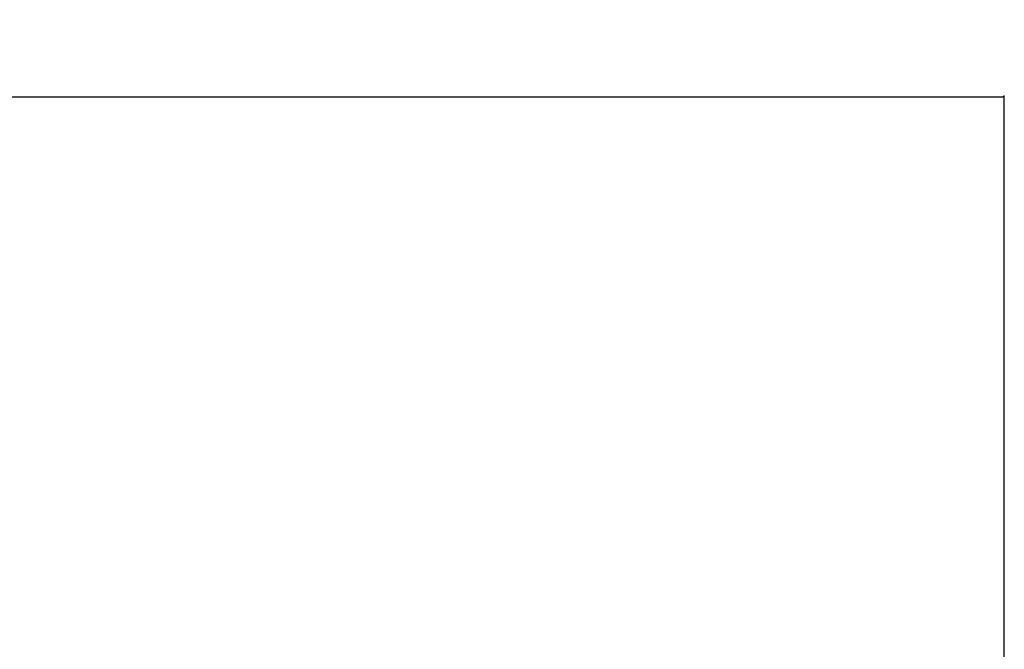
# Model space of a CAD drawing. Extents: x 0 to 59450, y 0 to 42050.
# Tile 71 of 256: x 17341 to 18820, y 21543 to 22489. Entities that reach past the tile are written whole.
import ezdxf

# ---------------------------------------------------------------- set-up
doc = ezdxf.new("R2010")
doc.units = 0
doc.header["$LTSCALE"] = 20
doc.header["$MEASUREMENT"] = 0
doc.layers.get('0').update_dxf_attribs({"linetype": 'CONTINUOUS'})
doc.layers.get('Defpoints').update_dxf_attribs({"linetype": 'CONTINUOUS'})
doc.layers.add('DXF0', color=7, linetype='CONTINUOUS')
doc.dimstyles.new('DXF001', dxfattribs={"dimtxt": 3.1, "dimasz": 2, "dimexe": 2, "dimexo": 0.8, "dimgap": 0.09, "dimtad": 1, "dimdsep": 46, "dimtxsty": 'STANDARD', "dimcen": 0.09, "dimazin": 2, "dimtfac": 0.645161, "dimtdec": 4, "dimtmove": 0, "dimatfit": 3, "dimfxl": 1, "dimtvp": 0.66129, "dimtolj": 1, "dimtzin": 0, "dimarcsym": 0})

# ---------------------------------------------------------------- blocks, each defined once
blk = doc.blocks.new('_OPEN')
at = {"color": 0, "linetype": 'ByBlock', "lineweight": -2}
for p, q in [((-1, 0.166667), (0, 0)), ((0, 0), (-1, -0.166667)), ((0, 0), (-1, 0))]:
    blk.add_line(p, q, dxfattribs=at)
blk = doc.blocks.new('*D17')
at = {"layer": 'Defpoints', "color": 0, "linetype": 'Continuous'}
for p in [(18819.9, 22372.8), (18819.9, 21029.5), (6469.9, 20984.5)]:
    blk.add_point(p, dxfattribs=at)
at = {"layer": 'DXF0', "color": 0, "linetype": 'Continuous', "lineweight": -2}
for p, q in [((6469.9, 20985.3), (6469.9, 22374.8)), ((18819.9, 21030.3), (18819.9, 22374.8)), ((6471.9, 22372.8), (18817.9, 22372.8))]:
    blk.add_line(p, q, dxfattribs=at)
at = {"layer": 'DXF0', "color": 0, "linetype": 'Continuous', "lineweight": -2, "xscale": 2, "yscale": 2, "zscale": 2, "rotation": 180}
blk.add_blockref('_OPEN', (6469.9, 22372.8), dxfattribs=at)
at = {"layer": 'DXF0', "color": 0, "linetype": 'Continuous', "lineweight": -2, "xscale": 2, "yscale": 2, "zscale": 2}
blk.add_blockref('_OPEN', (18819.9, 22372.8), dxfattribs=at)
at = {"layer": 'DXF0', "color": 0, "linetype": 'Continuous', "lineweight": 13, "insert": (12644.9, 22422.9), "char_height": 100, "attachment_point": 5}
blk.add_mtext('\\A1;12350', dxfattribs=at)

msp = doc.modelspace()

# ---------------------------------------------------------------- dimensions: what is measured, and where the dimension line sits
at = {"layer": 'DXF0', "color": 7, "linetype": 'Continuous', "lineweight": 13}
dim = msp.add_linear_dim(base=(18819.935, 22372.831), p1=(6469.935, 20984.52), p2=(18819.935, 21029.52), dimstyle='DXF001', override={"dimtxt": 100, "dimasz": 2, "dimblk1": 'OPEN', "dimblk2": 'OPEN', "dimsah": 1}, dxfattribs=at)
dim.commit()
dim.dimension.update_dxf_attribs({"geometry": '*D17', "text_midpoint": (12644.935, 22422.921)})

doc.saveas('drawing.dxf')
